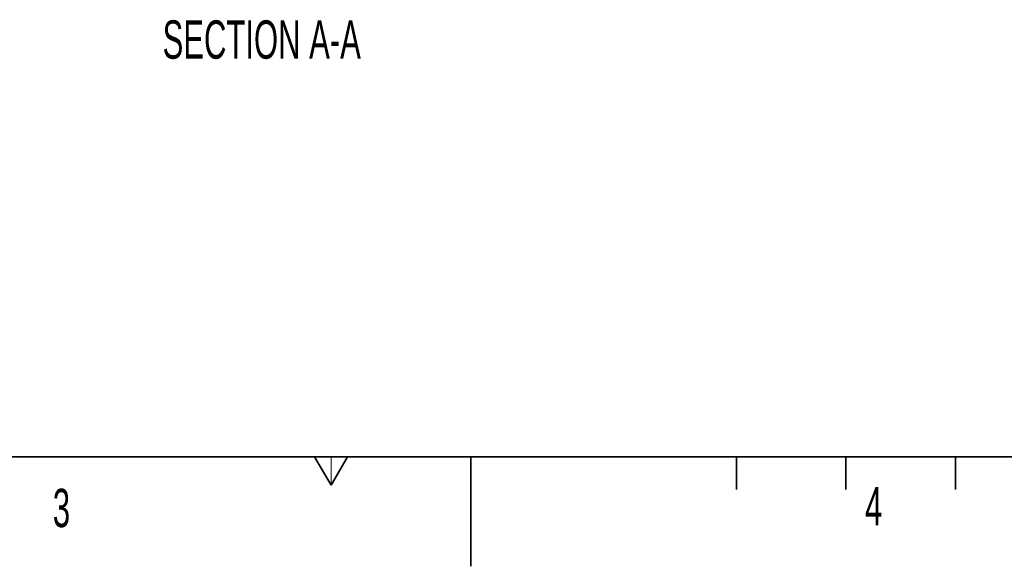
# Model space of a CAD drawing. Header units: millimetres. Extents: x 0 to 12429, y 0 to 8400.
# Tile 3 of 133: x 3672 to 5469, y 0 to 998. Entities that reach past the tile are written whole.
import ezdxf

# ---------------------------------------------------------------- set-up
doc = ezdxf.new("R2010")
doc.units = ezdxf.units.MM
doc.header["$LTSCALE"] = 20
doc.styles.add('SLDTEXTSTYLE0', font='TXT', dxfattribs={"width": 0.605})

msp = doc.modelspace()

# ---------------------------------------------------------------- linework, layer by layer
at = {"color": 7, "linetype": 'Continuous', "lineweight": 35}
for p, q in [((400, 200), (11720, 200)), ((4210, 200), (4240, 148.038476)), ((4240, 148.038476), (4270, 200)), ((4495, 0), (4495, 200)), ((4980, 200), (4980, 140)), ((5180, 200), (5180, 140)), ((5380, 200), (5380, 140))]:
    msp.add_line(p, q, dxfattribs=at)
at = {"color": 7, "linetype": 'Continuous', "lineweight": 18}
msp.add_line((4240, 148.038476), (4240, 200), dxfattribs=at)

# ---------------------------------------------------------------- texts
at = {"color": 7, "linetype": 'Continuous', "lineweight": 18, "insert": (4113.42645, 996.996469), "char_height": 70, "attachment_point": 2, "style": 'SLDTEXTSTYLE0'}
msp.add_mtext('SECTION A-A', dxfattribs=at)
at = {"color": 7, "linetype": 'Continuous', "lineweight": 0, "char_height": 70, "attachment_point": 1, "style": 'SLDTEXTSTYLE0'}
for s, insert in [('4', (5214.834699, 144.906356)), ('3', (3732.065423, 141.573563))]:
    msp.add_mtext(s, dxfattribs=dict(at, insert=insert))

doc.saveas('drawing.dxf')
